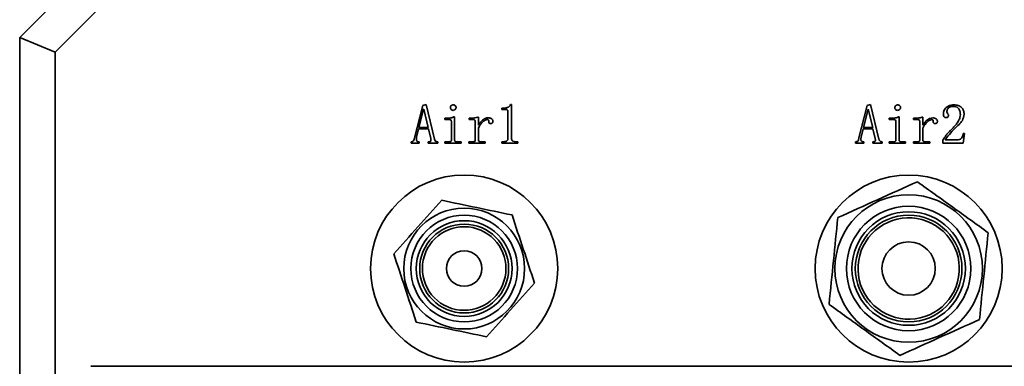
# Model space of a CAD drawing. Header units: millimetres. Extents: x 5 to 517, y 5 to 292.
# Tile 16 of 98: x 69 to 80, y 139 to 143. Entities that reach past the tile are written whole.
import ezdxf

# ---------------------------------------------------------------- set-up
doc = ezdxf.new("R2010")
doc.units = ezdxf.units.MM

msp = doc.modelspace()

# ---------------------------------------------------------------- linework, layer by layer
at = {"color": 7, "linetype": 'Continuous', "lineweight": 35}
for p, q in [((68.7443, 142.853), (69.5443, 143.653)), ((69.71, 143.253), (69.1443, 142.6873)), ((68.7443, 103.053), (68.7443, 142.853)), ((68.7443, 142.853), (69.1443, 142.6873)), ((69.1443, 142.6873), (69.1443, 103.053)), ((73.1815, 141.7076), (73.2783, 142.0874)), ((73.2882, 142.0452), (73.2361, 141.8392)), ((73.2783, 142.0874), (73.3155, 142.0998)), ((73.2907, 142.0452), (73.2882, 142.0452)), ((73.3404, 141.8392), (73.2907, 142.0452)), ((73.3155, 142.0998), (73.4098, 141.7076)), ((74.1669, 142.0576), (74.1892, 142.0576)), ((74.1669, 142.0427), (74.1669, 142.0576)), ((74.2116, 142.0427), (74.1669, 142.0427)), ((74.2364, 141.72), (74.2364, 142.0203)), ((74.2662, 142.0973), (74.2761, 142.0973)), ((74.2761, 142.0973), (74.2761, 141.72)), ((78.1815, 141.7076), (78.2783, 142.0874)), ((78.2882, 142.0452), (78.2361, 141.8392)), ((78.2783, 142.0874), (78.3155, 142.0998)), ((78.2907, 142.0452), (78.2882, 142.0452)), ((78.3403, 141.8392), (78.2907, 142.0452)), ((78.3155, 142.0998), (78.4098, 141.7076)), ((73.5265, 141.9434), (73.5513, 141.9434)), ((73.5265, 141.9285), (73.5265, 141.9434)), ((73.5786, 141.9285), (73.5265, 141.9285)), ((73.601, 141.7002), (73.601, 141.9062)), ((73.6308, 141.9608), (73.6357, 141.9608)), ((73.6357, 141.9608), (73.6357, 141.7002)), ((73.7995, 141.9434), (73.8194, 141.9434)), ((73.7995, 141.9285), (73.7995, 141.9434)), ((73.8467, 141.9285), (73.7995, 141.9285)), ((73.869, 141.7002), (73.869, 141.9062)), ((73.8963, 141.9558), (73.9038, 141.9558)), ((73.9038, 141.9558), (73.9038, 141.8665)), ((78.5265, 141.9434), (78.5513, 141.9434)), ((78.5265, 141.9285), (78.5265, 141.9434)), ((78.5786, 141.9285), (78.5265, 141.9285)), ((78.601, 141.7002), (78.601, 141.9062)), ((78.6308, 141.9608), (78.6357, 141.9608)), ((78.6357, 141.9608), (78.6357, 141.7002)), ((78.7995, 141.9434), (78.8194, 141.9434)), ((78.7995, 141.9285), (78.7995, 141.9434)), ((78.8467, 141.9285), (78.7995, 141.9285)), ((78.869, 141.7002), (78.869, 141.9062)), ((78.8963, 141.9558), (78.9038, 141.9558)), ((78.9038, 141.9558), (78.9038, 141.8665)), ((73.2311, 141.8243), (73.2088, 141.7299)), ((73.3428, 141.8243), (73.2311, 141.8243)), ((73.2361, 141.8392), (73.3404, 141.8392)), ((73.3677, 141.715), (73.3428, 141.8243)), ((73.9038, 141.8342), (73.9038, 141.7002)), ((78.2311, 141.8243), (78.2088, 141.7299)), ((78.3428, 141.8243), (78.2311, 141.8243)), ((78.2361, 141.8392), (78.3403, 141.8392)), ((78.3677, 141.715), (78.3428, 141.8243)), ((78.9038, 141.8342), (78.9038, 141.7002)), ((73.1467, 141.6803), (73.1542, 141.6803)), ((73.1467, 141.6654), (73.1467, 141.6803)), ((73.2386, 141.6654), (73.1467, 141.6654)), ((73.2311, 141.6803), (73.2386, 141.6803)), ((73.2386, 141.6803), (73.2386, 141.6654)), ((73.3404, 141.6803), (73.3503, 141.6803)), ((73.3404, 141.6654), (73.3404, 141.6803)), ((73.4471, 141.6654), (73.3404, 141.6654)), ((73.4396, 141.6803), (73.4471, 141.6803)), ((73.4471, 141.6803), (73.4471, 141.6654)), ((73.5265, 141.6803), (73.5786, 141.6803)), ((73.5265, 141.6654), (73.5265, 141.6803)), ((73.7102, 141.6654), (73.5265, 141.6654)), ((73.6581, 141.6803), (73.7102, 141.6803)), ((73.7102, 141.6803), (73.7102, 141.6654)), ((73.7971, 141.6803), (73.8467, 141.6803)), ((73.7971, 141.6654), (73.7971, 141.6803)), ((73.9807, 141.6654), (73.7971, 141.6654)), ((73.9261, 141.6803), (73.9807, 141.6803)), ((73.9807, 141.6803), (73.9807, 141.6654)), ((74.1669, 141.6803), (74.1892, 141.6803)), ((74.1669, 141.6654), (74.1669, 141.6803)), ((74.3481, 141.6654), (74.1669, 141.6654)), ((74.3233, 141.6803), (74.3481, 141.6803)), ((74.3481, 141.6803), (74.3481, 141.6654)), ((78.1467, 141.6803), (78.1542, 141.6803)), ((78.1467, 141.6654), (78.1467, 141.6803)), ((78.2386, 141.6654), (78.1467, 141.6654)), ((78.2311, 141.6803), (78.2386, 141.6803)), ((78.2386, 141.6803), (78.2386, 141.6654)), ((78.3403, 141.6803), (78.3503, 141.6803)), ((78.3403, 141.6654), (78.3403, 141.6803)), ((78.4471, 141.6654), (78.3403, 141.6654)), ((78.4396, 141.6803), (78.4471, 141.6803)), ((78.4471, 141.6803), (78.4471, 141.6654)), ((78.5265, 141.6803), (78.5786, 141.6803)), ((78.5265, 141.6654), (78.5265, 141.6803)), ((78.7102, 141.6654), (78.5265, 141.6654)), ((78.6581, 141.6803), (78.7102, 141.6803)), ((78.7102, 141.6803), (78.7102, 141.6654)), ((78.7971, 141.6803), (78.8467, 141.6803)), ((78.7971, 141.6654), (78.7971, 141.6803)), ((78.9807, 141.6654), (78.7971, 141.6654)), ((78.9261, 141.6803), (78.9807, 141.6803)), ((78.9807, 141.6803), (78.9807, 141.6654)), ((79.1272, 141.6654), (79.1272, 141.6977)), ((79.358, 141.6654), (79.1272, 141.6654)), ((79.1545, 141.7026), (79.3009, 141.7026)), ((79.3729, 141.7721), (79.358, 141.6654)), ((79.358, 141.7721), (79.3729, 141.7721)), ((87.9443, 139.153), (69.5443, 139.153))]:
    msp.add_line(p, q, dxfattribs=at)
for centre, radius in [((73.7443, 140.253), 1.0521), ((78.7443, 140.253), 1.0521), ((78.7443, 140.253), 0.83), ((73.7443, 140.253), 0.68), ((78.7443, 140.253), 0.7), ((78.7443, 140.253), 0.6387), ((73.7443, 140.253), 0.6), ((73.7443, 140.253), 0.5386), ((78.7443, 140.253), 0.6), ((73.7443, 140.253), 0.5), ((73.7443, 140.253), 0.2), ((78.7443, 140.253), 0.3)]:
    msp.add_circle(centre, radius, dxfattribs=at)
for points, knots in [([(73.5886, 142.065), (73.5891, 142.0696), (73.5902, 142.0777), (73.5959, 142.0835), (73.5985, 142.0861)], [0, 0, 0, 0, 0.5586152, 1, 1, 1, 1]), ([(73.6208, 142.0328), (73.6161, 142.0334), (73.6067, 142.0348), (73.5967, 142.0438), (73.5898, 142.0539), (73.589, 142.0613), (73.5886, 142.065)], [0, 0, 0, 0, 0.279107, 0.5592811, 0.7797817, 1, 1, 1, 1]), ([(73.5985, 142.0861), (73.6002, 142.0874), (73.6034, 142.0901), (73.609, 142.0927), (73.6148, 142.0945), (73.6188, 142.0947), (73.6208, 142.0948)], [0, 0, 0, 0, 0.26259112, 0.50920889, 0.75139311, 0.99993977, 0.99993977, 0.99993977, 0.99993977]), ([(73.6208, 142.0948), (73.6254, 142.0942), (73.6344, 142.0931), (73.6448, 142.0853), (73.652, 142.0758), (73.6527, 142.0686), (73.6531, 142.065)], [0, 0, 0, 0, 0.27972904, 0.5596377, 0.77981524, 1, 1, 1, 1]), ([(73.6531, 142.065), (73.6524, 142.0603), (73.651, 142.0509), (73.642, 142.0409), (73.6319, 142.034), (73.6245, 142.0332), (73.6208, 142.0328)], [0, 0, 0, 0, 0.2791276, 0.559286, 0.7797996, 1, 1, 1, 1]), ([(74.1892, 142.0576), (74.1939, 142.0577), (74.203, 142.0579), (74.2159, 142.0597), (74.2274, 142.0629), (74.2376, 142.0672), (74.2465, 142.0728), (74.2543, 142.0798), (74.261, 142.0879), (74.2644, 142.0941), (74.2662, 142.0973)], [0, 0, 0, 0, 0.154466, 0.296169, 0.4240359, 0.5429736, 0.6569411, 0.7683606, 0.8822884, 1, 1, 1, 1]), ([(74.2364, 142.0203), (74.2363, 142.0219), (74.2362, 142.025), (74.235, 142.0293), (74.233, 142.0332), (74.2302, 142.0366), (74.2267, 142.0394), (74.2223, 142.0413), (74.2172, 142.0425), (74.2135, 142.0426), (74.2116, 142.0427)], [0, 0, 0, 0, 0.1243259, 0.2428388, 0.3547909, 0.4686783, 0.586341, 0.7092334, 0.8465829, 1, 1, 1, 1]), ([(78.5886, 142.065), (78.5891, 142.0696), (78.5902, 142.0777), (78.5959, 142.0835), (78.5985, 142.0861)], [0, 0, 0, 0, 0.5586463, 1, 1, 1, 1]), ([(78.6208, 142.0328), (78.6161, 142.0334), (78.6067, 142.0348), (78.5967, 142.0438), (78.5898, 142.0539), (78.589, 142.0613), (78.5886, 142.065)], [0, 0, 0, 0, 0.279106, 0.5593255, 0.7797937, 1, 1, 1, 1]), ([(78.5985, 142.0861), (78.6022, 142.0888), (78.6089, 142.0938), (78.6172, 142.0945), (78.6208, 142.0948)], [0, 0, 0, 0, 0.5597876, 1, 1, 1, 1]), ([(78.6208, 142.0948), (78.6254, 142.0942), (78.6344, 142.0931), (78.6448, 142.0853), (78.652, 142.0758), (78.6527, 142.0686), (78.6531, 142.065)], [0, 0, 0, 0, 0.27972904, 0.5596377, 0.77981524, 1, 1, 1, 1]), ([(78.6531, 142.065), (78.6524, 142.0603), (78.651, 142.0509), (78.642, 142.0409), (78.6319, 142.034), (78.6245, 142.0332), (78.6208, 142.0328)], [0, 0, 0, 0, 0.2791298, 0.5592905, 0.7798566, 1, 1, 1, 1]), ([(79.1346, 141.9881), (79.1362, 142.0049), (79.1394, 142.0384), (79.1743, 142.072), (79.2123, 142.0912), (79.2383, 142.0936), (79.2513, 142.0948)], [0, 0, 0, 0, 0.27955902, 0.55831479, 0.77922599, 1, 1, 1, 1]), ([(79.2463, 142.0774), (79.2367, 142.0767), (79.2176, 142.0752), (79.1939, 142.062), (79.177, 142.043), (79.1752, 142.0279), (79.1743, 142.0203)], [0, 0, 0, 0, 0.2806666, 0.5609371, 0.780564, 1, 1, 1, 1]), ([(79.1743, 142.0203), (79.1747, 142.0157), (79.1754, 142.0065), (79.1826, 141.9957), (79.1902, 141.9865), (79.1912, 141.9793), (79.1917, 141.9757)], [0, 0, 0, 0, 0.28021117, 0.5599922, 0.78030105, 1, 1, 1, 1]), ([(79.3257, 141.9856), (79.3251, 141.9986), (79.3238, 142.0244), (79.3067, 142.058), (79.2769, 142.0756), (79.2565, 142.0768), (79.2463, 142.0774)], [0, 0, 0, 0, 0.2810055, 0.5599036, 0.7793567, 1, 1, 1, 1]), ([(79.2513, 142.0948), (79.2679, 142.094), (79.3011, 142.0924), (79.3422, 142.0672), (79.3646, 142.0296), (79.3668, 142.0036), (79.3679, 141.9906)], [0, 0, 0, 0, 0.28095531, 0.55938512, 0.77951745, 1, 1, 1, 1]), ([(73.5513, 141.9434), (73.5586, 141.9436), (73.5727, 141.9439), (73.5901, 141.9462), (73.6033, 141.9492), (73.6128, 141.9523), (73.622, 141.956), (73.6278, 141.9592), (73.6308, 141.9608)], [0, 0, 0, 0, 0.2640402, 0.5155577, 0.6372965, 0.758196, 0.8790076, 1, 1, 1, 1]), ([(73.601, 141.9062), (73.6009, 141.9077), (73.6008, 141.9108), (73.5999, 141.9151), (73.5983, 141.919), (73.5961, 141.9224), (73.5931, 141.9253), (73.589, 141.9272), (73.5841, 141.9284), (73.5805, 141.9285), (73.5786, 141.9285)], [0, 0, 0, 0, 0.1295627, 0.2514256, 0.3639879, 0.4737146, 0.5849549, 0.7040418, 0.8424373, 1, 1, 1, 1]), ([(73.8194, 141.9434), (73.834, 141.9442), (73.8601, 141.9455), (73.8853, 141.9527), (73.8963, 141.9558)], [0, 0, 0, 0, 0.56015898, 1, 1, 1, 1]), ([(73.869, 141.9062), (73.869, 141.9077), (73.8689, 141.9108), (73.868, 141.9151), (73.8664, 141.919), (73.8642, 141.9224), (73.8612, 141.9253), (73.8571, 141.9272), (73.8522, 141.9284), (73.8486, 141.9285), (73.8467, 141.9285)], [0, 0, 0, 0, 0.12956268, 0.25142561, 0.36398786, 0.47371463, 0.58495494, 0.70404183, 0.84243734, 0.9999726, 0.9999726, 0.9999726, 0.9999726]), ([(73.9038, 141.8665), (73.9079, 141.8727), (73.9159, 141.8849), (73.929, 141.9013), (73.9426, 141.9155), (73.9566, 141.9273), (73.9709, 141.9367), (73.9856, 141.9434), (74.0005, 141.9476), (74.0105, 141.9481), (74.0155, 141.9484)], [0, 0, 0, 0, 0.1562608, 0.3012137, 0.436724, 0.5628157, 0.6811207, 0.7916532, 0.897122, 1, 1, 1, 1]), ([(74.0031, 141.9285), (74.0014, 141.9284), (73.9978, 141.9283), (73.9924, 141.927), (73.9868, 141.925), (73.9808, 141.9224), (73.9746, 141.9188), (73.9682, 141.9144), (73.9614, 141.9094), (73.9519, 141.9015), (73.9401, 141.89), (73.9272, 141.8737), (73.9147, 141.855), (73.9075, 141.8413), (73.9038, 141.8342)], [0, 0, 0, 0, 0.0356756, 0.0747605, 0.1164968, 0.1625432, 0.2123743, 0.2669209, 0.3265691, 0.3904328, 0.5272186, 0.6735183, 0.8303392, 1, 1, 1, 1]), ([(74.0204, 141.9111), (74.0203, 141.9134), (74.0201, 141.9176), (74.0187, 141.9228), (74.0161, 141.9261), (74.0127, 141.9275), (74.0083, 141.9284), (74.0049, 141.9285), (74.0031, 141.9285)], [0, 0, 0, 0, 0.2345507, 0.4371191, 0.5357006, 0.6556518, 0.8072808, 1, 1, 1, 1]), ([(74.0155, 141.9484), (74.0194, 141.9482), (74.0268, 141.9479), (74.0373, 141.946), (74.0463, 141.9424), (74.0539, 141.9375), (74.0599, 141.9317), (74.0644, 141.9254), (74.0671, 141.9184), (74.0674, 141.9135), (74.0676, 141.9111)], [0, 0, 0, 0, 0.1643123, 0.3129618, 0.4467593, 0.5728321, 0.6897159, 0.7964522, 0.8986152, 1, 1, 1, 1]), ([(74.0428, 141.8838), (74.0389, 141.8841), (74.0311, 141.8847), (74.0221, 141.8921), (74.0192, 141.902), (74.02, 141.9081), (74.0204, 141.9111)], [0, 0, 0, 0, 0.2804273, 0.5590669, 0.7793173, 1, 1, 1, 1]), ([(74.0676, 141.9111), (74.0675, 141.9092), (74.0674, 141.9054), (74.0662, 141.9001), (74.0643, 141.8953), (74.0615, 141.8912), (74.0579, 141.8879), (74.0536, 141.8854), (74.0484, 141.8841), (74.0447, 141.8839), (74.0428, 141.8838)], [0, 0, 0, 0, 0.14071558, 0.2690082, 0.39003882, 0.50689959, 0.62026744, 0.73621813, 0.86131814, 0.99997554, 0.99997554, 0.99997554, 0.99997554]), ([(78.5513, 141.9434), (78.5669, 141.9437), (78.5945, 141.9444), (78.6197, 141.9558), (78.6308, 141.9608)], [0, 0, 0, 0, 0.5605413, 1, 1, 1, 1]), ([(78.601, 141.9062), (78.6007, 141.9096), (78.6003, 141.9163), (78.5949, 141.9248), (78.5866, 141.9282), (78.5813, 141.9284), (78.5786, 141.9285)], [0, 0, 0, 0, 0.2803658, 0.5591504, 0.7792255, 1, 1, 1, 1]), ([(78.8194, 141.9434), (78.8224, 141.9435), (78.8287, 141.9436), (78.8386, 141.9442), (78.8492, 141.9455), (78.8602, 141.947), (78.871, 141.9489), (78.8807, 141.9509), (78.8891, 141.9532), (78.894, 141.955), (78.8963, 141.9558)], [0, 0, 0, 0, 0.1163559, 0.2423253, 0.3782846, 0.5253191, 0.6695915, 0.7970151, 0.9067479, 1, 1, 1, 1]), ([(78.869, 141.9062), (78.8688, 141.9096), (78.8684, 141.9163), (78.863, 141.9248), (78.8547, 141.9282), (78.8494, 141.9284), (78.8467, 141.9285)], [0, 0, 0, 0, 0.28040807, 0.55923466, 0.77919218, 1, 1, 1, 1]), ([(78.9038, 141.8665), (78.9196, 141.8885), (78.9417, 141.9192), (78.9837, 141.9447), (79.0049, 141.9472), (79.0155, 141.9484)], [0, 0, 0, 0, 0.5595585, 0.7800144, 1, 1, 1, 1]), ([(79.0031, 141.9285), (78.9905, 141.9244), (78.9652, 141.9161), (78.931, 141.8818), (78.9141, 141.8522), (78.9038, 141.8342)], [0, 0, 0, 0, 0.2773017, 0.5583571, 1, 1, 1, 1]), ([(79.0204, 141.9111), (79.0203, 141.9142), (79.02, 141.9185), (79.0182, 141.9236), (79.015, 141.9271), (79.0094, 141.9283), (79.0052, 141.9284), (79.0031, 141.9285)], [0, 0, 0, 0, 0.314039, 0.4374532, 0.5600165, 0.7799047, 1, 1, 1, 1]), ([(79.0155, 141.9484), (79.0222, 141.9481), (79.0355, 141.9475), (79.0526, 141.9395), (79.0651, 141.9268), (79.0668, 141.9164), (79.0676, 141.9111)], [0, 0, 0, 0, 0.2811093, 0.5609147, 0.7810004, 1, 1, 1, 1]), ([(79.0428, 141.8838), (79.0389, 141.8841), (79.0311, 141.8847), (79.0221, 141.8921), (79.0192, 141.902), (79.02, 141.9081), (79.0204, 141.9111)], [0, 0, 0, 0, 0.280444, 0.5590452, 0.7793088, 1, 1, 1, 1]), ([(79.0676, 141.9111), (79.0673, 141.9072), (79.0668, 141.8994), (79.061, 141.8896), (79.0521, 141.8843), (79.0459, 141.884), (79.0428, 141.8838)], [0, 0, 0, 0, 0.2805066, 0.5594469, 0.7791997, 1, 1, 1, 1]), ([(79.1669, 141.9508), (79.1616, 141.9513), (79.1511, 141.9522), (79.1357, 141.9656), (79.135, 141.9795), (79.1346, 141.9881)], [0, 0, 0, 0, 0.2810941, 0.5599085, 1, 1, 1, 1]), ([(79.1917, 141.9757), (79.1915, 141.9719), (79.1911, 141.9644), (79.1849, 141.9552), (79.1757, 141.9513), (79.1698, 141.951), (79.1669, 141.9508)], [0, 0, 0, 0, 0.28069272, 0.5586103, 0.77894121, 1, 1, 1, 1]), ([(79.2438, 141.8367), (79.257, 141.8503), (79.2804, 141.8747), (79.2981, 141.9034), (79.3059, 141.9161)], [0, 0, 0, 0, 0.5601256, 1, 1, 1, 1]), ([(79.3059, 141.9161), (79.3119, 141.9284), (79.3227, 141.9505), (79.3248, 141.9749), (79.3257, 141.9856)], [0, 0, 0, 0, 0.5601865, 1, 1, 1, 1]), ([(79.3679, 141.9906), (79.3639, 141.9654), (79.3566, 141.9204), (79.3249, 141.8882), (79.3108, 141.8739)], [0, 0, 0, 0, 0.5582292, 1, 1, 1, 1]), ([(79.1272, 141.6977), (79.1386, 141.7148), (79.1574, 141.7431), (79.1886, 141.7788), (79.2157, 141.8082), (79.2344, 141.8272), (79.2438, 141.8367)], [0, 0, 0, 0, 0.3397793, 0.5598511, 0.7799254, 1, 1, 1, 1]), ([(79.3108, 141.8739), (79.2794, 141.8439), (79.2233, 141.7904), (79.1755, 141.7294), (79.1545, 141.7026)], [0, 0, 0, 0, 0.5603887, 1, 1, 1, 1]), ([(73.1542, 141.6803), (73.1582, 141.6808), (73.1661, 141.6817), (73.1778, 141.6912), (73.1801, 141.7014), (73.1815, 141.7076)], [0, 0, 0, 0, 0.28029404, 0.55992656, 1, 1, 1, 1]), ([(73.2088, 141.7299), (73.2081, 141.7264), (73.2068, 141.7197), (73.2061, 141.7101), (73.2067, 141.7016), (73.2084, 141.6941), (73.2116, 141.6877), (73.2168, 141.6833), (73.2235, 141.6806), (73.2285, 141.6804), (73.2311, 141.6803)], [0, 0, 0, 0, 0.16777315, 0.31491675, 0.44784375, 0.56537626, 0.6705971, 0.77062165, 0.8767556, 0.99998378, 0.99998378, 0.99998378, 0.99998378]), ([(73.3503, 141.6803), (73.3525, 141.6804), (73.3567, 141.6805), (73.3622, 141.6821), (73.3665, 141.6849), (73.3692, 141.689), (73.3705, 141.6941), (73.3705, 141.7002), (73.3697, 141.7073), (73.3684, 141.7123), (73.3677, 141.715)], [0, 0, 0, 0, 0.1395947, 0.2571552, 0.3544272, 0.4490493, 0.5540258, 0.6798682, 0.8257234, 1, 1, 1, 1]), ([(73.4098, 141.7076), (73.4129, 141.6998), (73.4171, 141.6889), (73.4301, 141.6812), (73.4364, 141.6806), (73.4396, 141.6803)], [0, 0, 0, 0, 0.5585176, 0.7792525, 1, 1, 1, 1]), ([(73.5786, 141.6803), (73.5805, 141.6803), (73.5841, 141.6804), (73.5889, 141.6814), (73.593, 141.6828), (73.5961, 141.6851), (73.5984, 141.688), (73.5999, 141.6916), (73.6009, 141.6957), (73.6009, 141.6986), (73.601, 141.7002)], [0, 0, 0, 0, 0.1648979, 0.3086948, 0.4280912, 0.5343526, 0.6364134, 0.7470031, 0.8642825, 1, 1, 1, 1]), ([(73.6357, 141.7002), (73.636, 141.697), (73.6365, 141.6906), (73.6429, 141.6837), (73.6506, 141.6807), (73.6556, 141.6804), (73.6581, 141.6803)], [0, 0, 0, 0, 0.2799746, 0.558143, 0.7791242, 1, 1, 1, 1]), ([(73.8467, 141.6803), (73.8486, 141.6803), (73.8522, 141.6804), (73.857, 141.6814), (73.8611, 141.6828), (73.8641, 141.6851), (73.8665, 141.688), (73.868, 141.6916), (73.8689, 141.6957), (73.869, 141.6986), (73.869, 141.7002)], [0.00002913, 0.00002913, 0.00002913, 0.00002913, 0.1648979, 0.30869478, 0.4280912, 0.53435262, 0.63641338, 0.74700314, 0.86428249, 1, 1, 1, 1]), ([(73.9038, 141.7002), (73.9038, 141.6986), (73.9039, 141.6956), (73.9052, 141.6915), (73.9071, 141.6879), (73.9099, 141.6851), (73.9133, 141.6829), (73.9172, 141.6815), (73.9215, 141.6804), (73.9246, 141.6803), (73.9261, 141.6803)], [0, 0, 0, 0, 0.1387515, 0.2605933, 0.3783516, 0.4915226, 0.6111404, 0.7305119, 0.8614342, 1, 1, 1, 1]), ([(74.1892, 141.6803), (74.1931, 141.6804), (74.2003, 141.6806), (74.2103, 141.6824), (74.2186, 141.6855), (74.2253, 141.6899), (74.2303, 141.6958), (74.234, 141.7027), (74.236, 141.711), (74.2362, 141.7169), (74.2364, 141.72)], [0, 0, 0, 0, 0.1638497, 0.3051837, 0.4276738, 0.5371476, 0.6420686, 0.7506767, 0.8684516, 1, 1, 1, 1]), ([(74.2761, 141.72), (74.2767, 141.7134), (74.2778, 141.7001), (74.2957, 141.6823), (74.3128, 141.6811), (74.3233, 141.6803)], [0, 0, 0, 0, 0.280832, 0.5598534, 1, 1, 1, 1]), ([(78.1542, 141.6803), (78.1582, 141.6808), (78.1661, 141.6817), (78.1778, 141.6912), (78.1801, 141.7014), (78.1815, 141.7076)], [0, 0, 0, 0, 0.28028714, 0.55991277, 1, 1, 1, 1]), ([(78.2088, 141.7299), (78.207, 141.7192), (78.2048, 141.7057), (78.2099, 141.6901), (78.2154, 141.6839), (78.223, 141.6807), (78.2284, 141.6804), (78.2311, 141.6803)], [0, 0, 0, 0, 0.4985208, 0.6242396, 0.7490978, 0.8745308, 1, 1, 1, 1]), ([(78.3503, 141.6803), (78.3544, 141.6805), (78.3605, 141.6808), (78.3674, 141.6856), (78.3709, 141.6931), (78.3705, 141.7034), (78.3686, 141.7112), (78.3677, 141.715)], [0, 0, 0, 0, 0.2495769, 0.3744723, 0.4996002, 0.749347, 1, 1, 1, 1]), ([(78.4098, 141.7076), (78.4107, 141.7053), (78.4123, 141.7009), (78.4152, 141.6951), (78.4184, 141.6902), (78.422, 141.6864), (78.426, 141.6837), (78.4303, 141.6817), (78.4349, 141.6805), (78.438, 141.6804), (78.4396, 141.6803)], [0, 0, 0, 0, 0.16961754, 0.31866814, 0.45088716, 0.56872908, 0.67638967, 0.78305378, 0.88998868, 1, 1, 1, 1]), ([(78.5786, 141.6803), (78.5818, 141.6804), (78.5883, 141.6806), (78.5969, 141.6847), (78.6006, 141.6926), (78.6009, 141.6976), (78.601, 141.7002)], [0, 0, 0, 0, 0.2811667, 0.559169, 0.7790011, 1, 1, 1, 1]), ([(78.6357, 141.7002), (78.636, 141.697), (78.6365, 141.6906), (78.6429, 141.6837), (78.6506, 141.6807), (78.6556, 141.6804), (78.6581, 141.6803)], [0, 0, 0, 0, 0.27996874, 0.55820725, 0.77911525, 1, 1, 1, 1]), ([(78.8467, 141.6803), (78.8499, 141.6804), (78.8563, 141.6806), (78.865, 141.6847), (78.8687, 141.6926), (78.8689, 141.6976), (78.869, 141.7002)], [0, 0, 0, 0, 0.2811925, 0.5590681, 0.7790005, 1, 1, 1, 1]), ([(78.9038, 141.7002), (78.9041, 141.697), (78.9046, 141.6906), (78.911, 141.6837), (78.9187, 141.6807), (78.9236, 141.6804), (78.9261, 141.6803)], [0, 0, 0, 0, 0.27999345, 0.55822241, 0.77912283, 1, 1, 1, 1]), ([(79.3009, 141.7026), (79.3102, 141.7041), (79.3288, 141.7071), (79.3507, 141.7346), (79.3552, 141.7579), (79.358, 141.7721)], [0, 0, 0, 0, 0.2787308, 0.5586302, 1, 1, 1, 1]), ([(73.4912, 141.0206), (73.4023, 140.9211), (73.2229, 140.7201), (73.0435, 140.5191), (72.9529, 140.4176)], [0, 0, 0, 0, 0.4952152, 1, 1, 1, 1]), ([(77.9475, 140.8261), (77.9313, 140.6649), (77.8987, 140.3394), (77.866, 140.0138), (77.8495, 139.8495)], [0, 0, 0, 0, 0.4952154, 1, 1, 1, 1]), ([(78.5099, 140.7726), (78.6477, 140.8347), (78.8046, 140.8396), (79.0874, 140.7326), (79.2017, 140.6251), (79.2639, 140.4873)], [0, 0, 0, 0, 0.5, 0.5, 1, 1, 1, 1]), ([(73.84, 140.7131), (74.094, 140.6603), (74.2573, 140.4112), (74.1516, 139.9033), (73.9025, 139.74), (73.6485, 139.7928)], [0, 0, 0, 0, 0.5, 0.5, 1, 1, 1, 1]), ([(78.9786, 139.7334), (78.8408, 139.6712), (78.6839, 139.6664), (78.4012, 139.7734), (78.2868, 139.8809), (78.1625, 140.1565), (78.1577, 140.3133), (78.2647, 140.5961), (78.3721, 140.7105), (78.5099, 140.7726)], [0, 0, 0, 0, 0.25, 0.25, 0.5, 0.5, 0.75, 0.75, 1, 1, 1, 1]), ([(79.5411, 139.6799), (79.5572, 139.8411), (79.5899, 140.1666), (79.6225, 140.4922), (79.639, 140.6565)], [0, 0, 0, 0, 0.4952156, 1, 1, 1, 1]), ([(79.2639, 140.4873), (79.326, 140.3495), (79.3309, 140.1927), (79.2239, 139.9099), (79.1164, 139.7955), (78.9786, 139.7334)], [0, 0, 0, 0, 0.5, 0.5, 1, 1, 1, 1]), ([(73.6485, 139.7928), (73.5265, 139.8182), (73.4195, 139.8911), (73.2829, 140.0996), (73.2587, 140.2267), (73.2841, 140.3487)], [0, 0, 0, 0, 0.5, 0.5, 1, 1, 1, 1]), ([(77.8495, 139.8495), (77.9811, 139.7549), (78.2466, 139.5639), (78.5123, 139.3728), (78.6463, 139.2764)], [0, 0, 0, 0, 0.4952163, 1, 1, 1, 1]), ([(78.6463, 139.2764), (78.794, 139.343), (79.0922, 139.4775), (79.3905, 139.612), (79.5411, 139.6799)], [0, 0, 0, 0, 0.4952123, 1, 1, 1, 1])]:
    msp.add_open_spline(points, degree=3, knots=knots, dxfattribs=at)
for points in [[(78.8422, 141.2296), (78.6931, 141.1623), (78.3948, 141.0278), (78.0966, 140.8933), (77.9475, 140.8261)], [(79.639, 140.6565), (79.5062, 140.752), (79.2406, 140.943), (78.975, 141.1341), (78.8422, 141.2296)], [(74.2825, 140.856), (74.1506, 140.8834), (73.8869, 140.9383), (73.6231, 140.9932), (73.4912, 141.0206)], [(74.5356, 140.0883), (74.4934, 140.2163), (74.4091, 140.4722), (74.3247, 140.7281), (74.2825, 140.856)], [(73.2841, 140.3487), (73.337, 140.6027), (73.586, 140.766), (73.84, 140.7131)], [(72.9529, 140.4176), (72.9951, 140.2897), (73.0795, 140.0338), (73.1638, 139.7779), (73.206, 139.65)], [(73.9973, 139.4853), (74.0871, 139.5858), (74.2665, 139.7868), (74.4459, 139.9878), (74.5356, 140.0883)], [(73.206, 139.65), (73.3379, 139.6226), (73.6017, 139.5677), (73.8655, 139.5128), (73.9973, 139.4853)]]:
    msp.add_open_spline(points, degree=3, dxfattribs=at)

doc.saveas('drawing.dxf')
